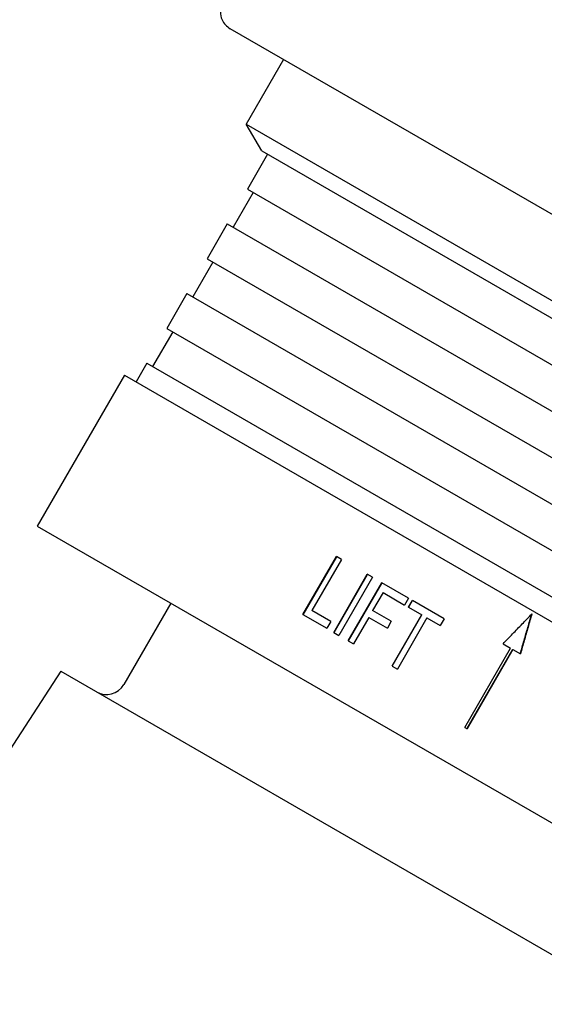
# Model space of a CAD drawing. Header units: millimetres. Extents: x 109 to 2644, y 299 to 1228.
# Tile 3 of 18: x 251 to 290, y 725 to 799. Entities that reach past the tile are written whole.
import ezdxf

# ---------------------------------------------------------------- set-up
doc = ezdxf.new("R2010")
doc.units = ezdxf.units.MM
doc.layers.add('DETAIL', color=2, linetype='Continuous')

msp = doc.modelspace()

# ---------------------------------------------------------------- linework, layer by layer
at = {"layer": 'DETAIL'}
for p, q in [((333.193, 759.601), (266.363, 798.185)), ((270.333, 795.893), (267.549, 791.07)), ((267.549, 791.07), (326.438, 757.07)), ((268.703, 789.07), (267.549, 791.07)), ((269.136, 788.82), (267.636, 786.222)), ((268.703, 789.07), (324.129, 757.07)), ((268.069, 785.972), (266.569, 783.374)), ((267.636, 786.222), (303.837, 765.322)), ((266.136, 783.624), (264.636, 781.026)), ((266.136, 783.624), (302.337, 762.724)), ((265.069, 780.776), (263.569, 778.178)), ((264.636, 781.026), (300.837, 760.126)), ((263.136, 778.428), (261.636, 775.83)), ((263.136, 778.428), (299.337, 757.528)), ((262.069, 775.58), (260.569, 772.982)), ((261.636, 775.83), (297.837, 754.93)), ((260.136, 773.232), (259.338, 771.848)), ((260.136, 773.232), (296.337, 752.332)), ((258.472, 772.348), (251.972, 761.09)), ((258.472, 772.348), (314.763, 739.848)), ((251.972, 761.09), (308.263, 728.59)), ((271.772, 754.495), (274.272, 758.825)), ((271.804, 754.476), (274.304, 758.806)), ((274.644, 758.61), (272.439, 754.791)), ((274.644, 758.61), (274.272, 758.825)), ((274.073, 753.166), (276.573, 757.496)), ((274.098, 753.151), (276.598, 757.482)), ((276.956, 757.275), (274.456, 752.945)), ((276.956, 757.275), (276.573, 757.496)), ((275.157, 752.54), (277.657, 756.87)), ((275.178, 752.528), (277.678, 756.858)), ((279.651, 755.719), (277.657, 756.87)), ((277.749, 756.135), (276.975, 754.795)), ((277.749, 756.135), (279.356, 755.207)), ((279.651, 755.719), (279.356, 755.207)), ((261.931, 755.34), (258.431, 749.278)), ((279.645, 755.04), (279.94, 755.552)), ((279.645, 755.04), (280.63, 754.472)), ((279.66, 755.032), (279.955, 755.543)), ((282.313, 754.182), (279.94, 755.552)), ((271.772, 754.495), (273.55, 753.468)), ((273.846, 753.979), (272.439, 754.791)), ((276.68, 754.284), (275.544, 752.317)), ((276.68, 754.284), (278.07, 753.481)), ((278.365, 753.993), (276.975, 754.795)), ((278.426, 750.653), (280.63, 754.472)), ((278.437, 750.646), (280.642, 754.465)), ((281.026, 754.243), (278.822, 750.424)), ((280.642, 754.465), (280.63, 754.472)), ((281.026, 754.243), (282.018, 753.67)), ((282.313, 754.182), (282.018, 753.67)), ((273.846, 753.979), (273.55, 753.468)), ((278.365, 753.993), (278.07, 753.481)), ((274.073, 753.166), (274.456, 752.945)), ((275.157, 752.54), (275.544, 752.317)), ((283.845, 746.08), (287.256, 751.989)), ((286.694, 752.313), (287.256, 751.989)), ((284.01, 745.985), (287.421, 751.894)), ((287.428, 751.889), (284.017, 745.981)), ((287.421, 751.894), (287.428, 751.889)), ((287.428, 751.889), (287.989, 751.566)), ((278.426, 750.653), (278.822, 750.424)), ((253.724, 750.263), (238.649, 727.049)), ((253.724, 750.263), (298.011, 724.694)), ((283.845, 746.08), (284.017, 745.981))]:
    msp.add_line(p, q, dxfattribs=at)
at = {"layer": 'DETAIL', "flags": 128}
for points in [[(286.694, 752.313), (286.784, 752.406), (286.873, 752.498), (286.963, 752.591), (287.052, 752.684), (287.142, 752.776), (287.231, 752.869), (287.321, 752.962), (287.41, 753.054), (287.5, 753.147), (287.589, 753.24), (287.679, 753.332), (287.768, 753.425), (287.858, 753.518), (287.947, 753.61), (288.037, 753.703), (288.126, 753.796), (288.216, 753.888), (288.305, 753.981), (288.395, 754.074), (288.484, 754.167), (288.574, 754.259), (288.663, 754.352), (288.753, 754.445), (288.842, 754.537)], [(287.979, 751.571), (288.015, 751.694), (288.05, 751.817), (288.086, 751.94), (288.121, 752.063), (288.157, 752.186), (288.192, 752.309), (288.228, 752.433), (288.263, 752.556), (288.299, 752.679), (288.334, 752.802), (288.37, 752.925), (288.405, 753.048), (288.44, 753.171), (288.476, 753.294), (288.511, 753.417), (288.547, 753.54), (288.582, 753.663), (288.618, 753.786), (288.653, 753.909), (288.688, 754.032), (288.724, 754.156), (288.759, 754.279), (288.795, 754.402), (288.83, 754.525)], [(288.842, 754.537), (288.807, 754.413), (288.771, 754.29), (288.735, 754.166), (288.7, 754.042), (288.664, 753.918), (288.629, 753.794), (288.593, 753.67), (288.558, 753.547), (288.522, 753.423), (288.487, 753.299), (288.451, 753.175), (288.416, 753.051), (288.38, 752.928), (288.344, 752.804), (288.309, 752.68), (288.273, 752.556), (288.238, 752.432), (288.202, 752.309), (288.167, 752.185), (288.131, 752.061), (288.095, 751.937), (288.06, 751.813), (288.024, 751.69), (287.989, 751.566)]]:
    msp.add_lwpolyline(points, dxfattribs=at)
at = {"layer": 'DETAIL'}
for centre, radius, start, end in [((266.931, 799.401), 1.3, 150, 204.65763), ((267.113, 799.484), 1.5, 204.65763, 240), ((257.132, 750.028), 1.5, 240, 330)]:
    msp.add_arc(centre, radius, start, end, dxfattribs=at)

doc.saveas('drawing.dxf')
